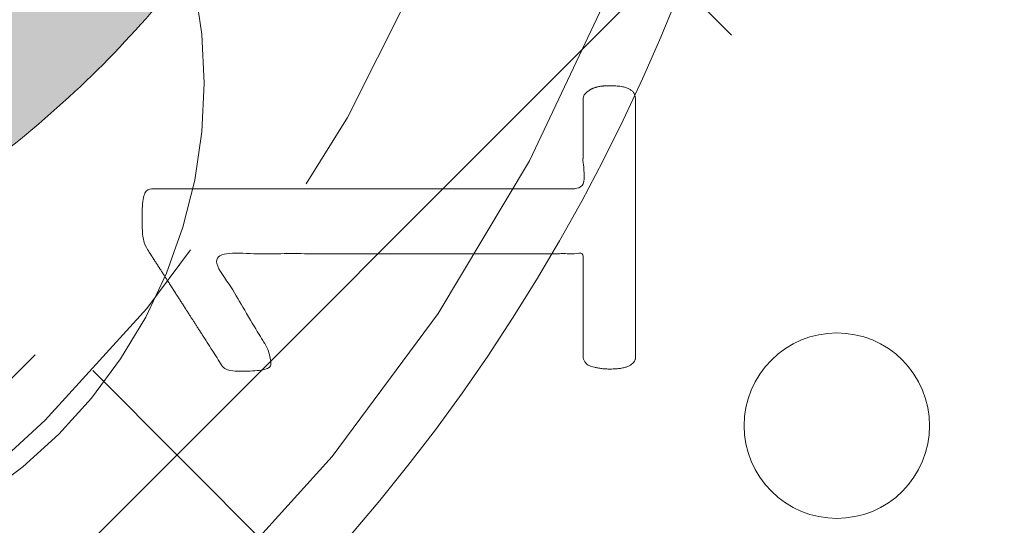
# Model space of a CAD drawing. Header units: inches. Extents: x -456 to -299, y -255 to -14.
# Tile 11 of 45: x -373.466 to -372.568, y -87.64 to -87.179. Entities that reach past the tile are written whole.
import ezdxf

# ---------------------------------------------------------------- set-up
doc = ezdxf.new("R2010")
doc.units = ezdxf.units.IN
doc.header["$LTSCALE"] = 32
doc.header["$MEASUREMENT"] = 0
doc.linetypes.add('Dash Style-1', pattern=[0.083328, 0.041656, -0.041672])
for name, color, linetype, lineweight in [('Black', 7, 'Continuous', 18), ('DashLine', 7, 'Dash Style-1', 13), ('DashLineFill', 7, 'Dash Style-1', 13), ('Drawing', 7, 'Continuous', 18), ('Metal-Black', 7, 'Continuous', 18), ('Metal-DeskStructure', 7, 'Continuous', 13), ('None', 7, 'Continuous', 18), ('Plastic-BracketCover', 7, 'Continuous', 13), ('SolidLine', 7, 'Continuous', 15), ('Wood_1-H', 7, 'Continuous', 13)]:
    doc.layers.add(name, color=color, linetype=linetype, lineweight=lineweight)
doc.layers.add('Metal-Leg', color=7, linetype='Continuous', lineweight=18, true_color=0x4c4c4c)
pattern_1 = [(45, (0, 0), (-1.61301565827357, 1.935715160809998), []), (45, (-1.0608, 1.0608), (-0.4723460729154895, 0.4167612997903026), [])]

# ---------------------------------------------------------------- blocks, each defined once
blk = doc.blocks.new('TL14_lower_leg (2D)')
at = {"layer": 'DashLine', "flags": 128}
blk.add_lwpolyline([(-1.777195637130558e-14, 1.377952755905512), (0.1350629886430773, 1.371317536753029), (0.2688252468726, 1.351475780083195), (0.3999985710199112, 1.318618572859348), (0.5273196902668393, 1.27306234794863), (0.649562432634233, 1.215245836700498), (0.7655495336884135, 1.14572584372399), (0.8741639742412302, 1.065171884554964), (0.9743597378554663, 0.9743597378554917), (1.065171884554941, 0.8741639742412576), (1.14572584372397, 0.7655495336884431), (1.215245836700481, 0.6495624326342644), (1.273062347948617, 0.5273196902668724), (1.318618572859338, 0.3999985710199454), (1.351475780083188, 0.2688252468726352), (1.371317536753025, 0.1350629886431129), (1.377952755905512, 1.783045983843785e-14), (1.371317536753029, -0.1350629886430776), (1.351475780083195, -0.2688252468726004), (1.318618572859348, -0.3999985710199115), (1.27306234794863, -0.5273196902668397), (1.215245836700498, -0.6495624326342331), (1.145725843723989, -0.7655495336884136), (1.065171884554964, -0.8741639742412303), (0.9743597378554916, -0.9743597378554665), (0.8741639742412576, -1.065171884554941), (0.7655495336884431, -1.14572584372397), (0.6495624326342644, -1.215245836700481), (0.5273196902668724, -1.273062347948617), (0.3999985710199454, -1.318618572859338), (0.2688252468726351, -1.351475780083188), (0.135062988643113, -1.371317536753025), (1.777195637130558e-14, -1.377952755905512), (-0.1350629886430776, -1.371317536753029), (-0.2688252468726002, -1.351475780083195), (-0.3999985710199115, -1.318618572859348), (-0.5273196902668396, -1.27306234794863), (-0.6495624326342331, -1.215245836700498), (-0.7655495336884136, -1.14572584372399), (-0.8741639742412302, -1.065171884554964), (-0.9743597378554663, -0.9743597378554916), (-1.065171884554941, -0.8741639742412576), (-1.14572584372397, -0.7655495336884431), (-1.215245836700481, -0.6495624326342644), (-1.273062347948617, -0.5273196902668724), (-1.318618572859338, -0.3999985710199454), (-1.351475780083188, -0.2688252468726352), (-1.371317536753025, -0.1350629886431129), (-1.377952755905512, -1.783045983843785e-14), (-1.371317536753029, 0.1350629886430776), (-1.351475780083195, 0.2688252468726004), (-1.318618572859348, 0.3999985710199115), (-1.27306234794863, 0.5273196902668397), (-1.215245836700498, 0.6495624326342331), (-1.145725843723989, 0.7655495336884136), (-1.065171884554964, 0.8741639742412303), (-0.9743597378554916, 0.9743597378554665), (-0.8741639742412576, 1.065171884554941), (-0.7655495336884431, 1.14572584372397), (-0.6495624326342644, 1.215245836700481), (-0.5273196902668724, 1.273062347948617), (-0.3999985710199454, 1.318618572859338), (-0.2688252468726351, 1.351475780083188), (-0.135062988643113, 1.371317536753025)], close=True, dxfattribs=at)
blk = doc.blocks.new('1BRPT9-Bracket (2D)')
at = {"layer": 'DashLineFill', "linetype": 'Continuous', "lineweight": 13}
h = blk.add_hatch(dxfattribs=at)
h.set_pattern_fill('Steel', color=253, style=0, pattern_type=2)
h.set_pattern_definition(pattern_1)
edge = h.paths.add_edge_path()
edge.add_arc((1.677931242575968, -8.488188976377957), 0.2519685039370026, 269.999999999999, 360.0000000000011)
edge.add_line((1.929899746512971, -8.488188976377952), (1.929899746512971, -7.480314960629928))
edge.add_line((1.929899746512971, -7.480314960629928), (2.323600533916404, -7.480314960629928))
edge.add_line((2.323600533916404, -7.480314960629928), (2.323600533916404, 7.461135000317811))
edge.add_line((2.323600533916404, 7.461135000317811), (1.929899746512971, 7.480314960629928))
edge.add_line((1.929899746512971, 7.480314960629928), (1.929899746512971, 8.488188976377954))
edge.add_arc((1.677931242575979, 8.488188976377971), 0.2519685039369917, 359.999999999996, 450.0000000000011)
edge.add_line((1.677931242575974, 8.740157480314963), (-2.32206875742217, 8.740157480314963))
edge.add_line((-2.32206875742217, 8.740157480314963), (-2.32206875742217, -8.74015748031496))
edge.add_line((-2.32206875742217, -8.74015748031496), (1.677931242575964, -8.74015748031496))
blk = doc.blocks.new('Group-63')
at = {"layer": 'DashLineFill', "linetype": 'Continuous', "lineweight": 13}
h = blk.add_hatch(dxfattribs=at)
h.set_pattern_fill('Steel', color=253, style=0, pattern_type=2)
h.set_pattern_definition(pattern_1)
h.paths.add_polyline_path([(-2.066929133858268, 1.397637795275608), (2.066929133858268, 1.397637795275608), (2.066929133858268, 0.1377952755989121), (2.106299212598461, 0.1377952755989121), (2.106299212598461, -0.1377952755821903), (2.066929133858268, -0.1377952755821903), (2.066929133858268, -5.275590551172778), (2.106299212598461, -5.275590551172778), (2.106299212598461, -5.55118110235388), (2.066929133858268, -5.55118110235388), (2.066929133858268, -5.82677165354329), (-2.066929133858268, -5.82677165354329), (-2.066929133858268, -5.55118110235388), (-2.106299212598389, -5.55118110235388), (-2.106299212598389, -5.275590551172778), (-2.066929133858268, -5.275590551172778), (-2.066929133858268, -0.1377952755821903), (-2.106299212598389, -0.1377952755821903), (-2.106299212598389, 0.1377952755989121), (-2.066929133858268, 0.1377952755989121)])
blk = doc.blocks.new('TL14_upper_leg (2D)')
at = {"layer": 'DashLine', "flags": 128}
blk.add_lwpolyline([(0, 1.22047244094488), (0.1196272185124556, 1.214595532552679), (0.2381023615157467, 1.197021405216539), (0.3542844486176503, 1.167919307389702), (0.4670545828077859, 1.127569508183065), (0.5753267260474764, 1.076360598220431), (0.6780581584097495, 1.01478574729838), (0.7742595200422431, 0.9434379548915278), (0.8630043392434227, 0.8630043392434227), (0.9434379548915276, 0.7742595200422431), (1.01478574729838, 0.6780581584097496), (1.076360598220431, 0.5753267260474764), (1.127569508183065, 0.467054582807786), (1.167919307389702, 0.3542844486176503), (1.197021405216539, 0.2381023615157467), (1.214595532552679, 0.1196272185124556), (1.22047244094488, 7.47323834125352e-17), (1.214595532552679, -0.1196272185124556), (1.197021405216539, -0.2381023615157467), (1.167919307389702, -0.3542844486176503), (1.127569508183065, -0.467054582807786), (1.076360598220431, -0.5753267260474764), (1.01478574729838, -0.6780581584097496), (0.9434379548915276, -0.7742595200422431), (0.8630043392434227, -0.8630043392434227), (0.7742595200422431, -0.9434379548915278), (0.6780581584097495, -1.01478574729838), (0.5753267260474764, -1.076360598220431), (0.4670545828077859, -1.127569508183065), (0.3542844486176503, -1.167919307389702), (0.2381023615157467, -1.197021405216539), (0.1196272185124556, -1.214595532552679), (0, -1.22047244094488), (-0.1196272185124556, -1.214595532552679), (-0.2381023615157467, -1.197021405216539), (-0.3542844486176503, -1.167919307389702), (-0.4670545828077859, -1.127569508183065), (-0.5753267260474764, -1.076360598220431), (-0.6780581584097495, -1.01478574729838), (-0.7742595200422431, -0.9434379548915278), (-0.8630043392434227, -0.8630043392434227), (-0.9434379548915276, -0.7742595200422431), (-1.01478574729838, -0.6780581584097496), (-1.076360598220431, -0.5753267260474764), (-1.127569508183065, -0.467054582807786), (-1.167919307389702, -0.3542844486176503), (-1.197021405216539, -0.2381023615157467), (-1.214595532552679, -0.1196272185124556), (-1.22047244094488, 7.47323834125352e-17), (-1.214595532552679, 0.1196272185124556), (-1.197021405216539, 0.2381023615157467), (-1.167919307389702, 0.3542844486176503), (-1.127569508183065, 0.467054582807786), (-1.076360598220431, 0.5753267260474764), (-1.01478574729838, 0.6780581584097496), (-0.9434379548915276, 0.7742595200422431), (-0.8630043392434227, 0.8630043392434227), (-0.7742595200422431, 0.9434379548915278), (-0.6780581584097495, 1.01478574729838), (-0.5753267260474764, 1.076360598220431), (-0.4670545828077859, 1.127569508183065), (-0.3542844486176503, 1.167919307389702), (-0.2381023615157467, 1.197021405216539), (-0.1196272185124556, 1.214595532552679)], close=True, dxfattribs=at)
at = {"layer": 'DashLine', "color": 7}
blk.add_blockref('Group-63', (0, 0), dxfattribs=at)
blk = doc.blocks.new('Group-64')
at = {"layer": 'Metal-DeskStructure', "linetype": 'Continuous', "lineweight": 0, "true_color": 0xff0000}
blk.add_hatch(color=1, dxfattribs=at).paths.add_polyline_path([(0.7234251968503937, -0.395084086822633), (1.067913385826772, -0.4833594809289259), (1.040361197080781, -0.5852005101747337), (1.007762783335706, -0.6808010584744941), (0.9701181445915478, -0.7701611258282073), (0.9274272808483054, -0.8532807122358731), (0.8796901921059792, -0.9301598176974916), (0.8269068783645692, -1.000798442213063), (0.7690773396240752, -1.065196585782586), (0.7062015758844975, -1.123354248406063), (0.6390028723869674, -1.174951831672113), (0.5682045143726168, -1.219669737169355), (0.4938065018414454, -1.257507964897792), (0.4158088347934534, -1.288466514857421), (0.3342115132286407, -1.312545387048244), (0.2490145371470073, -1.329744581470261), (0.1602179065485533, -1.340064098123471), (0.0678216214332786, -1.343503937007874), (-0.02759378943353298, -1.340829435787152), (-0.1184507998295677, -1.332805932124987), (-0.2047494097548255, -1.319433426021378), (-0.2864896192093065, -1.300711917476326), (-0.3636714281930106, -1.27664140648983), (-0.4362948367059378, -1.247221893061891), (-0.5043598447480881, -1.212453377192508), (-0.5678664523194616, -1.172335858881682), (-0.6272604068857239, -1.127155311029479), (-0.6829874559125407, -1.077197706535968), (-0.7350475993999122, -1.022463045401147), (-0.783440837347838, -0.9629513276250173), (-0.8281671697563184, -0.8986625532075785), (-0.8692265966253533, -0.8295967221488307), (-0.9066191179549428, -0.7557538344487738), (-0.9403447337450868, -0.6771338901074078), (-0.9702436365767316, -0.5953684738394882), (-0.996156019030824, -0.5120891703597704), (-1.018081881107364, -0.4272959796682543), (-1.036021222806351, -0.3409889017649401), (-1.049974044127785, -0.2531679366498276), (-1.059940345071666, -0.1638330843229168), (-1.065920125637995, -0.07298434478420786), (-1.067913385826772, 0.01937828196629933), (-1.065693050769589, 0.1192260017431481), (-1.059032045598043, 0.2158441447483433), (-1.047930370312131, 0.309232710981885), (-1.032388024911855, 0.3993917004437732), (-1.012405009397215, 0.4863211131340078), (-0.9879813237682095, 0.5700209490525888), (-0.9591169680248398, 0.6504912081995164), (-0.9258119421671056, 0.7277318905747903), (-0.8884026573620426, 0.8010785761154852), (-0.8472255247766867, 0.8698668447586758), (-0.8022805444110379, 0.934096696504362), (-0.7535677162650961, 0.9937681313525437), (-0.7010870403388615, 1.048881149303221), (-0.6448385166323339, 1.099435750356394), (-0.5848221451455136, 1.145431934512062), (-0.5210379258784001, 1.186869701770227), (-0.4545455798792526, 1.22358085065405), (-0.3864048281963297, 1.255397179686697), (-0.3166156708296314, 1.282318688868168), (-0.2451781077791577, 1.304345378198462), (-0.1720921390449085, 1.32147724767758), (-0.097357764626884, 1.333714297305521), (-0.02097498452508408, 1.341056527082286), (0.05705620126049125, 1.343503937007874), (0.1448856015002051, 1.34044256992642), (0.2291321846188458, 1.331258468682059), (0.3097959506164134, 1.31595163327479), (0.3868768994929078, 1.294522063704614), (0.4603750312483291, 1.266969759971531), (0.5302903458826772, 1.233294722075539), (0.5966228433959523, 1.193496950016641), (0.6593725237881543, 1.147576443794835), (0.7180179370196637, 1.096121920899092), (0.7720376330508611, 1.039722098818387), (0.8214316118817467, 0.9783769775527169), (0.8661998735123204, 0.9120865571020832), (0.9063424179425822, 0.8408508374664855), (0.9418592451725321, 0.7646698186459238), (0.97275035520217, 0.683543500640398), (0.9990157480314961, 0.5974718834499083), (0.6545275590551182, 0.5156567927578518), (0.6334850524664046, 0.5853363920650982), (0.6101885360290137, 0.6501211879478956), (0.5846380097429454, 0.7100111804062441), (0.5568334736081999, 0.7650063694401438), (0.526774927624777, 0.8151067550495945), (0.4944623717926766, 0.8603123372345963), (0.459895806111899, 0.9006231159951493), (0.423075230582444, 0.9360390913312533), (0.3838997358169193, 0.9669471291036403), (0.3422684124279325, 0.9937340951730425), (0.2981812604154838, 1.01639998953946), (0.2516382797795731, 1.034944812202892), (0.2026394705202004, 1.049368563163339), (0.1511848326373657, 1.059671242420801), (0.09727436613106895, 1.065852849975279), (0.04090807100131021, 1.067913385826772), (-0.02393573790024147, 1.065634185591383), (-0.08605459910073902, 1.058796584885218), (-0.1454485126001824, 1.047400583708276), (-0.2021174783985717, 1.031446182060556), (-0.2560614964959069, 1.010933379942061), (-0.3072805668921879, 0.9858621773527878), (-0.3557746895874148, 0.9562325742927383), (-0.4015438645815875, 0.9220445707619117), (-0.4443021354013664, 0.8840046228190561), (-0.4837635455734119, 0.8428191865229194), (-0.5199280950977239, 0.7984882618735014), (-0.5527957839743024, 0.7510118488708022), (-0.5823666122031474, 0.7003899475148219), (-0.6086405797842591, 0.6466225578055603), (-0.6316176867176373, 0.5897096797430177), (-0.651297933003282, 0.5296513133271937), (-0.6682027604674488, 0.4677847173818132), (-0.6828536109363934, 0.4054471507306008), (-0.6952504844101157, 0.3426386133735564), (-0.7053933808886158, 0.2793591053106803), (-0.7132823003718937, 0.2156086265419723), (-0.7189172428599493, 0.1513871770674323), (-0.7222982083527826, 0.0866947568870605), (-0.7234251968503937, 0.0215313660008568), (-0.7220627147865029, -0.06137790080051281), (-0.7179752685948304, -0.1416295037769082), (-0.7111628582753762, -0.2192234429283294), (-0.7016254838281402, -0.2941597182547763), (-0.6893631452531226, -0.3664383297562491), (-0.6743758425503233, -0.4360592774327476), (-0.6566635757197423, -0.5030225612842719), (-0.6362263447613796, -0.567328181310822), (-0.6129043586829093, -0.6283117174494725), (-0.586537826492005, -0.6853087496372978), (-0.5571267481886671, -0.738319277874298), (-0.5246711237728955, -0.7873433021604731), (-0.48917095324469, -0.8323808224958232), (-0.4506262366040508, -0.8734318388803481), (-0.4090369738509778, -0.9104963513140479), (-0.3644031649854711, -0.9435743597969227), (-0.3177677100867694, -0.9727163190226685), (-0.2701735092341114, -0.9979726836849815), (-0.2216205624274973, -1.019343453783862), (-0.172108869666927, -1.036828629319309), (-0.1216384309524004, -1.050428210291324), (-0.07020924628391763, -1.060142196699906), (-0.01782131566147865, -1.065970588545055), (0.03552536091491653, -1.067913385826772), (0.09966292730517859, -1.06526411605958), (0.1612773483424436, -1.057316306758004), (0.2203686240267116, -1.044069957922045), (0.2769367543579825, -1.025525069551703), (0.3309817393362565, -1.001681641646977), (0.3825035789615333, -0.9725396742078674), (0.4315022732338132, -0.9380991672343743), (0.477977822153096, -0.8983601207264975), (0.5213751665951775, -0.8534066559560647), (0.5611392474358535, -0.8033228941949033), (0.597270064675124, -0.7481088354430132), (0.629767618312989, -0.6877644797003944), (0.6586319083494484, -0.622289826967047), (0.6838629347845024, -0.551684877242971), (0.7054606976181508, -0.4759496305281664)])
at = {"layer": 'Metal-DeskStructure', "color": 7}
blk.add_open_spline([(0.7234251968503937, -0.395084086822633), (0.8956692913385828, -0.4392217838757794), (1.067913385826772, -0.4833594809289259), (0.9677970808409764, -0.9032045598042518), (0.4446060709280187, -1.343503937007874), (-0.3229568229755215, -1.343503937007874), (-0.8127760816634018, -1.00116778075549), (-1.067913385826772, -0.3530999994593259), (-1.067913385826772, 0.4252283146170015), (-0.7837104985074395, 1.030235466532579), (-0.2583653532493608, 1.343503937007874), (0.4155394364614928, 1.343503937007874), (0.9032056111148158, 0.951648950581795), (0.999015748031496, 0.5974718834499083), (0.8267716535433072, 0.5565643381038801), (0.6545275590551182, 0.5156567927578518), (0.5748655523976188, 0.8041647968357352), (0.2712849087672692, 1.067913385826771), (-0.2239170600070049, 1.067913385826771), (-0.5791706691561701, 0.776175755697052), (-0.7234251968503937, 0.2831268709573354), (-0.7234251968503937, -0.3154210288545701), (-0.5490274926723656, -0.8192353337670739), (-0.1797788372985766, -1.067913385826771), (0.2971219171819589, -1.067913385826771), (0.658833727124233, -0.7288068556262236), (0.7234251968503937, -0.395084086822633)], degree=2, knots=[0, 0, 0, 0.01570333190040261, 0.01570333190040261, 0.05382182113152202, 0.09194031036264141, 0.1314745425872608, 0.1710087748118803, 0.2105430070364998, 0.2536192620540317, 0.2966955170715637, 0.3397717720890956, 0.3887288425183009, 0.4376859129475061, 0.4376859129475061, 0.4613080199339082, 0.4613080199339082, 0.5012446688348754, 0.5411813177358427, 0.5870897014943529, 0.6329980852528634, 0.6789064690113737, 0.7380395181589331, 0.7971725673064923, 0.8563056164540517, 0.9281528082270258, 1, 1, 1], dxfattribs=at)
blk = doc.blocks.new('SlateLegLocator-C')
at = {"color": 255, "linetype": 'Dash Style-1', "lineweight": 5}
blk.add_wipeout([(-2.106299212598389, 1.3779527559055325), (2.10629921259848, 1.3779527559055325), (2.10629921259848, -5.807086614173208), (-2.106299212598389, -5.807086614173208)], dxfattribs=at).dxf.layer = 'Black'
at = {"layer": 'Metal-DeskStructure', "color": 7}
blk.add_blockref('Group-64', (0, 0), dxfattribs=at)
blk = doc.blocks.new('StructEnd-C (2D)')
at = {"layer": 'Metal-Black', "color": 7}
blk.add_blockref('1BRPT9-Bracket (2D)', (0, 0), dxfattribs=at)
at = {"layer": 'Metal-Leg', "color": 7}
blk.add_blockref('TL14_upper_leg (2D)', (0, 0), dxfattribs=at)
at = {"layer": 'Metal-DeskStructure', "color": 7}
blk.add_blockref('SlateLegLocator-C', (0, 0), dxfattribs=at)
blk = doc.blocks.new('Group-68')
at = {"layer": 'SolidLine', "color": 7}
blk.add_blockref('TL14_lower_leg (2D)', (0, -65.98425196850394), dxfattribs=at)
at = {"layer": 'SolidLine', "color": 7, "rotation": 90}
blk.add_blockref('StructEnd-C (2D)', (0, -65.98425196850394), dxfattribs=at)
blk = doc.blocks.new('SL Floating Runoff Desk (2D)')
at = {"layer": 'None'}
blk.add_blockref('Group-68', (0, 0), dxfattribs=at)
at = {"layer": 'Drawing', "color": 0, "flags": 1}
for tag in ['Tag', 'Catalog', 'Option1', 'Option2', 'Option3', 'Option4', 'Option5', 'Option6', 'Option7', 'Option8', 'Option9', 'Option10', 'Option11', 'Option12', 'Custom', 'FinishGroup', 'Discount', 'Item2', 'Item3', 'Item6', 'Item9', 'Item10', 'Item12', 'Item13', 'Item16', 'Item19', 'Item20', 'Item21', 'Item22', 'Item23', 'Item24', 'Item25', 'Item8', 'Item18', 'Item1', 'Item4', 'Item5', 'Item7', 'Item11', 'Item14', 'Item15', 'Item17']:
    blk.add_attdef(tag, (-30.00000000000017, -74.81889763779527), '', height=0.007086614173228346, dxfattribs=at)
blk = doc.blocks.new('Slate-LegBrace (2D)')
at = {"layer": 'DashLineFill', "linetype": 'Continuous', "lineweight": 13}
h = blk.add_hatch(dxfattribs=at)
h.set_pattern_fill('Steel', color=253, style=0, pattern_type=2)
h.set_pattern_definition(pattern_1)
edge = h.paths.add_edge_path()
edge.add_line((-2.199587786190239, -0.1351515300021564), (-1.374775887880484, -0.1351515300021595))
edge.add_arc((3.636636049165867e-15, -0.01355418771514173), 1.380142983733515, 185.0545920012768, 354.9454079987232)
edge.add_line((1.374775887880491, -0.13515153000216), (2.199718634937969, -0.1351515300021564))
edge.add_arc((6.54243738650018e-05, -0.01705725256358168), 2.202821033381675, 183.0731271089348, 356.92687289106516, ccw=False)
h = blk.add_hatch(dxfattribs=at)
h.set_pattern_fill('Steel', color=253, style=0, pattern_type=2)
h.set_pattern_definition(pattern_1)
edge = h.paths.add_edge_path()
edge.add_line((2.191696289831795, -0.2375138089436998), (1.463739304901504, -0.2375137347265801))
edge.add_arc((-6.542437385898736e-05, -0.01704129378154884), 1.480314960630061, 188.5652811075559, 351.4347188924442, ccw=False)
edge.add_line((-1.463870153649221, -0.2375137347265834), (-2.191827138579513, -0.2375138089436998))
edge.add_line((-2.191827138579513, -0.2375138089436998), (-2.199718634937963, -0.1351515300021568))
edge.add_line((-2.199718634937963, -0.1351515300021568), (-1.374775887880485, -0.1351515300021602))
edge.add_arc((2.937282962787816e-15, -0.01355418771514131), 1.380142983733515, 185.0545920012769, 354.9454079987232)
edge.add_line((1.37477588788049, -0.1351515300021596), (2.199587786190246, -0.1351515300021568))
edge.add_line((2.199587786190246, -0.1351515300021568), (2.191696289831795, -0.2375138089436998))
h = blk.add_hatch(dxfattribs=at)
h.set_pattern_fill('Steel', color=253, style=0, pattern_type=2)
h.set_pattern_definition(pattern_1)
h.paths.add_polyline_path([(1.738774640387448, -0.9363963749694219), (1.747067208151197, -0.9368037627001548), (1.755279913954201, -0.9380220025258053), (1.763333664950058, -0.940039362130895), (1.771150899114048, -0.9428364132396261), (1.778656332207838, -0.9463862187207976), (1.785777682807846, -0.9506545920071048), (1.79244636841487, -0.9556004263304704), (1.798598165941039, -0.9611760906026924), (1.804173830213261, -0.9673278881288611), (1.809119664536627, -0.9739965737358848), (1.813388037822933, -0.9811179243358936), (1.816937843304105, -0.9886233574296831), (1.819734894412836, -0.9964405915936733), (1.821752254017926, -1.00449434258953), (1.822970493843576, -1.012707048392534), (1.823377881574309, -1.020999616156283), (1.822970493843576, -1.029292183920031), (1.821752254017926, -1.037504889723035), (1.819734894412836, -1.045558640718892), (1.816937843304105, -1.053375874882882), (1.813388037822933, -1.060881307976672), (1.809119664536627, -1.06800265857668), (1.804173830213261, -1.074671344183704), (1.798598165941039, -1.080823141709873), (1.79244636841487, -1.086398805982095), (1.785777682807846, -1.09134464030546), (1.778656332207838, -1.095613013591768), (1.771150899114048, -1.099162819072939), (1.763333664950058, -1.10195987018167), (1.755279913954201, -1.10397722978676), (1.747067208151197, -1.10519546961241), (1.738774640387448, -1.105602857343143), (1.7304820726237, -1.10519546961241), (1.722269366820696, -1.10397722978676), (1.714215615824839, -1.10195987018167), (1.706398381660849, -1.099162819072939), (1.698892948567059, -1.095613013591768), (1.691771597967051, -1.09134464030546), (1.685102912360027, -1.086398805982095), (1.678951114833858, -1.080823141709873), (1.673375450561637, -1.074671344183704), (1.668429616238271, -1.06800265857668), (1.664161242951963, -1.060881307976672), (1.660611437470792, -1.053375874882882), (1.657814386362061, -1.045558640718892), (1.655797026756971, -1.037504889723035), (1.654578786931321, -1.029292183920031), (1.654171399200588, -1.020999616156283), (1.654578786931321, -1.012707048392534), (1.655797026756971, -1.00449434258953), (1.657814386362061, -0.9964405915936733), (1.660611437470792, -0.9886233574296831), (1.664161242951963, -0.9811179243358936), (1.668429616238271, -0.9739965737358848), (1.673375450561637, -0.9673278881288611), (1.678951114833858, -0.9611760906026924), (1.685102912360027, -0.9556004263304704), (1.691771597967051, -0.9506545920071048), (1.698892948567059, -0.9463862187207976), (1.706398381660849, -0.9428364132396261), (1.714215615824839, -0.940039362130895), (1.722269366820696, -0.9380220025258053), (1.7304820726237, -0.9368037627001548)])
at = {"layer": 'DashLineFill', "flags": 128}
for points in [[(2.191696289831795, -0.2375138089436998), (1.463739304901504, -0.2375137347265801, -0.860662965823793), (-1.463870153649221, -0.2375137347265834), (-2.191827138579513, -0.2375138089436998), (-2.199718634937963, -0.1351515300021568), (-1.374775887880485, -0.1351515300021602, 0.9154551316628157), (1.37477588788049, -0.1351515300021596), (2.199587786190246, -0.1351515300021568)], [(-2.199587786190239, -0.1351515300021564), (-1.374775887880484, -0.1351515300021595, 0.9154551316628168), (1.374775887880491, -0.13515153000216), (2.199718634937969, -0.1351515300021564, -0.9477524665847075)]]:
    blk.add_lwpolyline(points, format="xyb", close=True, dxfattribs=at)
blk.add_lwpolyline([(1.738774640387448, -0.9363963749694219), (1.747067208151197, -0.9368037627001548), (1.755279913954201, -0.9380220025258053), (1.763333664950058, -0.940039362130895), (1.771150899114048, -0.9428364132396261), (1.778656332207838, -0.9463862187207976), (1.785777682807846, -0.9506545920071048), (1.79244636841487, -0.9556004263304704), (1.798598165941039, -0.9611760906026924), (1.804173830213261, -0.9673278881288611), (1.809119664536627, -0.9739965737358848), (1.813388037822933, -0.9811179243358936), (1.816937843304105, -0.9886233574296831), (1.819734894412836, -0.9964405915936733), (1.821752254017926, -1.00449434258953), (1.822970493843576, -1.012707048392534), (1.823377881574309, -1.020999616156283), (1.822970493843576, -1.029292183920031), (1.821752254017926, -1.037504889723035), (1.819734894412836, -1.045558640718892), (1.816937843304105, -1.053375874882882), (1.813388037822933, -1.060881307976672), (1.809119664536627, -1.06800265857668), (1.804173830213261, -1.074671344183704), (1.798598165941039, -1.080823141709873), (1.79244636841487, -1.086398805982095), (1.785777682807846, -1.09134464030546), (1.778656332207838, -1.095613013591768), (1.771150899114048, -1.099162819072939), (1.763333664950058, -1.10195987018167), (1.755279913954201, -1.10397722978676), (1.747067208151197, -1.10519546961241), (1.738774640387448, -1.105602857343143), (1.7304820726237, -1.10519546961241), (1.722269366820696, -1.10397722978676), (1.714215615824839, -1.10195987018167), (1.706398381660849, -1.099162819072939), (1.698892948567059, -1.095613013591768), (1.691771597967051, -1.09134464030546), (1.685102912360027, -1.086398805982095), (1.678951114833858, -1.080823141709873), (1.673375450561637, -1.074671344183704), (1.668429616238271, -1.06800265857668), (1.664161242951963, -1.060881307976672), (1.660611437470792, -1.053375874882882), (1.657814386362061, -1.045558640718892), (1.655797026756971, -1.037504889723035), (1.654578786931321, -1.029292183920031), (1.654171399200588, -1.020999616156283), (1.654578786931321, -1.012707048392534), (1.655797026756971, -1.00449434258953), (1.657814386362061, -0.9964405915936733), (1.660611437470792, -0.9886233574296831), (1.664161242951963, -0.9811179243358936), (1.668429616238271, -0.9739965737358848), (1.673375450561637, -0.9673278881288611), (1.678951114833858, -0.9611760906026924), (1.685102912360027, -0.9556004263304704), (1.691771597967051, -0.9506545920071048), (1.698892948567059, -0.9463862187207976), (1.706398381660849, -0.9428364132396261), (1.714215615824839, -0.940039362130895), (1.722269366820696, -0.9380220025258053), (1.7304820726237, -0.9368037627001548)], close=True, dxfattribs=at)
blk = doc.blocks.new('TLLegSleeve-NG (2D)')
at = {"layer": 'DashLineFill', "linetype": 'Continuous', "lineweight": 13}
h = blk.add_hatch(dxfattribs=at)
h.set_pattern_fill('Steel', color=253, style=0, pattern_type=2)
h.set_pattern_definition(pattern_1)
edge = h.paths.add_edge_path()
edge.add_arc((0, 2.950395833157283e-16), 1.771653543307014, 180, 360)
edge.add_arc((0, -2.950395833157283e-16), 1.771653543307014, 9.54166404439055e-15, 180)
edge.add_line((-1.771653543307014, 0), (-1.771653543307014, 0))
edge = h.paths.add_edge_path()
edge.add_arc((-1.77635683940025e-15, 2.687045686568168e-15), 1.437007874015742, 180, 360)
edge.add_arc((-1.554312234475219e-15, 2.208425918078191e-15), 1.437007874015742, 9.541664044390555e-15, 180)
edge.add_line((-1.437007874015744, 2.44773580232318e-15), (-1.437007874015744, 2.44773580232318e-15))
at = {"layer": 'DashLine', "flags": 128}
blk.add_lwpolyline([(1.653543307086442, 1.01250325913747e-16), (1.645581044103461, -0.1620755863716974), (1.621770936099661, -0.3225902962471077), (1.582342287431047, -0.4799982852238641), (1.527674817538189, -0.6327836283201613), (1.458295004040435, -0.7794749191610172), (1.374871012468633, -0.9186594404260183), (1.27820626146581, -1.048996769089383), (1.169231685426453, -1.169231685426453), (1.048996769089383, -1.27820626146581), (0.9186594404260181, -1.374871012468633), (0.7794749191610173, -1.458295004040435), (0.6327836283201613, -1.527674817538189), (0.4799982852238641, -1.582342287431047), (0.3225902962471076, -1.621770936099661), (0.1620755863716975, -1.645581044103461), (0, -1.653543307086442), (-0.1620755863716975, -1.645581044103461), (-0.3225902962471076, -1.621770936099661), (-0.4799982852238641, -1.582342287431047), (-0.6327836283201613, -1.527674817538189), (-0.7794749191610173, -1.458295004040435), (-0.9186594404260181, -1.374871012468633), (-1.048996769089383, -1.27820626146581), (-1.169231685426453, -1.169231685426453), (-1.27820626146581, -1.048996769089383), (-1.374871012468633, -0.9186594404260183), (-1.458295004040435, -0.7794749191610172), (-1.527674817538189, -0.6327836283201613), (-1.582342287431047, -0.4799982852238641), (-1.621770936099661, -0.3225902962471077), (-1.645581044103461, -0.1620755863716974), (-1.653543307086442, 1.01250325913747e-16), (-1.645581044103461, 0.1620755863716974), (-1.621770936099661, 0.3225902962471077), (-1.582342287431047, 0.4799982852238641), (-1.527674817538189, 0.6327836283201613), (-1.458295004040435, 0.7794749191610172), (-1.374871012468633, 0.9186594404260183), (-1.27820626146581, 1.048996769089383), (-1.169231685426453, 1.169231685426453), (-1.048996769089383, 1.27820626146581), (-0.9186594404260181, 1.374871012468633), (-0.7794749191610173, 1.458295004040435), (-0.6327836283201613, 1.527674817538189), (-0.4799982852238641, 1.582342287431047), (-0.3225902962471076, 1.621770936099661), (-0.1620755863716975, 1.645581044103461), (0, 1.653543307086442), (0.1620755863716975, 1.645581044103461), (0.3225902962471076, 1.621770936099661), (0.4799982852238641, 1.582342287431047), (0.6327836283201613, 1.527674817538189), (0.7794749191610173, 1.458295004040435), (0.9186594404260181, 1.374871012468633), (1.048996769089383, 1.27820626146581), (1.169231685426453, 1.169231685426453), (1.27820626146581, 1.048996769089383), (1.374871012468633, 0.9186594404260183), (1.458295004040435, 0.7794749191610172), (1.527674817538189, 0.6327836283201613), (1.582342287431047, 0.4799982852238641), (1.621770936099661, 0.3225902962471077), (1.645581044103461, 0.1620755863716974)], close=True, dxfattribs=at)
at = {"layer": 'DashLineFill', "flags": 128}
for points in [[(-1.771653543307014, 0, 0.9999999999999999), (1.771653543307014, 0, 0.9999999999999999), (-1.771653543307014, 0)], [(-1.437007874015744, 2.44773580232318e-15, 0.9999999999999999), (1.43700787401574, 2.44773580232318e-15, 0.9999999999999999), (-1.437007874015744, 2.44773580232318e-15)]]:
    blk.add_lwpolyline(points, format="xyb", close=True, dxfattribs=at)
blk = doc.blocks.new('1BP8DW-Leveler (2D)')
at = {"layer": 'DashLine', "flags": 128}
blk.add_lwpolyline([(0.625, -1.786516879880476e-14), (0.6219904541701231, -0.06126071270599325), (0.6129908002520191, -0.1219314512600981), (0.5980877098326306, -0.1814279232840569), (0.5774247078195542, -0.2391771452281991), (0.551200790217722, -0.2946229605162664), (0.5196685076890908, -0.3472313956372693), (0.4831315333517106, -0.3964958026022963), (0.4419417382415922, -0.4419417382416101), (0.3964958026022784, -0.4831315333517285), (0.3472313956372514, -0.5196685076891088), (0.2946229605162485, -0.5512007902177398), (0.2391771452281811, -0.5774247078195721), (0.181427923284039, -0.5980877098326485), (0.1219314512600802, -0.612990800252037), (0.06126071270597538, -0.6219904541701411), (0, -0.625000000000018), (-0.06126071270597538, -0.6219904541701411), (-0.1219314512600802, -0.612990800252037), (-0.181427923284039, -0.5980877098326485), (-0.2391771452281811, -0.5774247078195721), (-0.2946229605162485, -0.5512007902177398), (-0.3472313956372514, -0.5196685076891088), (-0.3964958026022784, -0.4831315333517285), (-0.4419417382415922, -0.4419417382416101), (-0.4831315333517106, -0.3964958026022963), (-0.5196685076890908, -0.3472313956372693), (-0.551200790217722, -0.2946229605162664), (-0.5774247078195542, -0.2391771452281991), (-0.5980877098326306, -0.1814279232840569), (-0.6129908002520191, -0.1219314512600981), (-0.6219904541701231, -0.06126071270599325), (-0.625, -1.786516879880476e-14), (-0.6219904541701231, 0.06126071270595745), (-0.6129908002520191, 0.1219314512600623), (-0.5980877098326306, 0.1814279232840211), (-0.5774247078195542, 0.2391771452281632), (-0.551200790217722, 0.2946229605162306), (-0.5196685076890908, 0.3472313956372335), (-0.4831315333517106, 0.3964958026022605), (-0.4419417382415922, 0.4419417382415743), (-0.3964958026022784, 0.4831315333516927), (-0.3472313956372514, 0.5196685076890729), (-0.2946229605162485, 0.5512007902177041), (-0.2391771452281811, 0.5774247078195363), (-0.181427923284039, 0.5980877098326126), (-0.1219314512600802, 0.6129908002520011), (-0.06126071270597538, 0.6219904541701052), (0, 0.6249999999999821), (0.06126071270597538, 0.6219904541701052), (0.1219314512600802, 0.6129908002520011), (0.181427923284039, 0.5980877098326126), (0.2391771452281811, 0.5774247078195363), (0.2946229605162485, 0.5512007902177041), (0.3472313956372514, 0.5196685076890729), (0.3964958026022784, 0.4831315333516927), (0.4419417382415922, 0.4419417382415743), (0.4831315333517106, 0.3964958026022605), (0.5196685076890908, 0.3472313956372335), (0.551200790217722, 0.2946229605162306), (0.5774247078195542, 0.2391771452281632), (0.5980877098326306, 0.1814279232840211), (0.6129908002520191, 0.1219314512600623), (0.6219904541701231, 0.06126071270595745)], close=True, dxfattribs=at)
blk = doc.blocks.new('1BRPFX-Ped_Plate (2D)')
at = {"layer": 'DashLineFill', "linetype": 'Continuous', "lineweight": 13}
h = blk.add_hatch(dxfattribs=at)
h.set_pattern_fill('Steel', color=253, style=0, pattern_type=2)
h.set_pattern_definition(pattern_1)
edge = h.paths.add_edge_path()
edge.add_arc((-4.145669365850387, -1.704724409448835), 0.125984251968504, 180, 270.0000000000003)
edge.add_line((-4.145669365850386, -1.830708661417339), (4.145669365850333, -1.830708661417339))
edge.add_arc((4.145669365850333, -1.704724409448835), 0.125984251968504, 270.0000000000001, 360)
edge.add_line((4.271653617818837, -1.704724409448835), (4.271653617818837, 1.704724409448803))
edge.add_arc((4.145669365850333, 1.704724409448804), 0.1259842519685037, 359.9999999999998, 450.0000000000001)
edge.add_line((4.145669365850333, 1.830708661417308), (-4.145669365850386, 1.830708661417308))
edge.add_arc((-4.145669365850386, 1.704724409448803), 0.1259842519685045, 89.99999999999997, 179.9999999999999)
edge.add_line((-4.271653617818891, 1.704724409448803), (-4.271653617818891, -1.704724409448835))
at = {"layer": 'SolidLine', "flags": 128}
blk.add_lwpolyline([(0.9601991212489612, -0.332208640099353), (0.9958867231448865, -0.358676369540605), (1.028808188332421, -0.3885146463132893), (1.058646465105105, -0.4214361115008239), (1.085114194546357, -0.4571237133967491), (1.107956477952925, -0.4952337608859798), (1.126953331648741, -0.5353992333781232), (1.141921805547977, -0.5772333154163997), (1.152717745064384, -0.6203331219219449), (1.159237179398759, -0.6642835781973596), (1.161417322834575, -0.7086614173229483), (1.159237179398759, -0.7530392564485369), (1.152717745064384, -0.7969897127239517), (1.141921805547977, -0.8400895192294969), (1.126953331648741, -0.8819236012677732), (1.107956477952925, -0.9220890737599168), (1.085114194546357, -0.9601991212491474), (1.058646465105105, -0.9958867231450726), (1.028808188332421, -1.028808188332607), (0.9958867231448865, -1.058646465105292), (0.9601991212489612, -1.085114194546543)], dxfattribs=at)
at = {"layer": 'Metal-Black', "color": 7}
blk.add_blockref('1BP8DW-Leveler (2D)', (2.224409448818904, -1.141732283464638), dxfattribs=at)
blk = doc.blocks.new('Group-70')
at = {"layer": 'Plastic-BracketCover', "color": 7}
blk.add_open_spline([(1.53112660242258, -0.7109774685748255), (1.538508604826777, -0.7109774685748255), (1.552349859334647, -0.7137457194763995), (1.555118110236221, -0.7220504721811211), (1.555118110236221, -0.841083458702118), (1.555118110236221, -0.9601164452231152), (1.553272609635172, -0.9638074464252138), (1.547736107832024, -0.9674984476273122), (1.538508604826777, -0.9693439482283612), (1.525590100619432, -0.9693439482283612), (1.516362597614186, -0.9674984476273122), (1.510826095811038, -0.965652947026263), (1.50713509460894, -0.9601164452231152), (1.50713509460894, -0.9112115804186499), (1.50713509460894, -0.864152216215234), (1.337351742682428, -0.864152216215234), (1.167568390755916, -0.864152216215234), (1.193404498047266, -0.9075205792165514), (1.219240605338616, -0.9508889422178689), (1.221086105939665, -0.9564254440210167), (1.222931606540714, -0.965652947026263), (1.219240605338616, -0.9693439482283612), (1.20816760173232, -0.9711894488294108), (1.195712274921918, -0.9711894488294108), (1.186023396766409, -0.9711894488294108), (1.180486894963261, -0.9693439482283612), (1.176795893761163, -0.965652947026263), (1.174950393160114, -0.9619619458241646), (1.141731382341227, -0.9102888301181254), (1.10851237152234, -0.8586157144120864), (1.106666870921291, -0.8567702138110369), (1.106666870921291, -0.8530792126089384), (1.104821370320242, -0.8475427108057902), (1.104821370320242, -0.8304718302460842), (1.104821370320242, -0.8124781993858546), (1.10851237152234, -0.8069416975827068), (1.112203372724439, -0.8050961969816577), (1.310591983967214, -0.8050961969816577), (1.50713509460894, -0.8050961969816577), (1.50713509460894, -0.7644960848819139), (1.50713509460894, -0.7202049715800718), (1.510826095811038, -0.7165139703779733), (1.516362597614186, -0.7128229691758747), (1.525590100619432, -0.7109774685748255), (1.53112660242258, -0.7109774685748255)], degree=2, knots=[0, 0, 0, 0.002610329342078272, 0.007830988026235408, 0.01044131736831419, 0.1761946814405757, 0.1788050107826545, 0.181415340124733, 0.1840256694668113, 0.1866359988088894, 0.1885937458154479, 0.1905514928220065, 0.192509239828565, 0.1944669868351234, 0.2443885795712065, 0.2443885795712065, 0.4244984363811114, 0.4244984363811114, 0.4780496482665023, 0.4780496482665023, 0.4842405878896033, 0.4904315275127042, 0.4966224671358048, 0.5028134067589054, 0.5070707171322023, 0.5109409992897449, 0.5148112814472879, 0.5186815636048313, 0.5186815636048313, 0.5762947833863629, 0.5762947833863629, 0.5787425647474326, 0.5811903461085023, 0.5836381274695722, 0.5902471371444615, 0.5931844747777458, 0.5961218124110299, 0.5990591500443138, 0.9118813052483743, 0.9118813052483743, 0.9765012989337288, 0.9823759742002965, 0.9882506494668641, 0.9941253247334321, 1, 1, 1], dxfattribs=at)
blk = doc.blocks.new('1BRPFY-Leg_Plate (2D)')
at = {"layer": 'DashLineFill', "linetype": 'Continuous', "lineweight": 13}
h = blk.add_hatch(dxfattribs=at)
h.set_pattern_fill('Steel', color=253, style=0, pattern_type=2)
h.set_pattern_definition(pattern_1)
edge = h.paths.add_edge_path()
edge.add_arc((-1.704724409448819, -1.704724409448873), 0.125984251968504, 179.9999999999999, 269.9999999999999)
edge.add_line((-1.704724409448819, -1.830708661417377), (1.704724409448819, -1.830708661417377))
edge.add_arc((1.704724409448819, -1.704724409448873), 0.125984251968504, 270.0000000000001, 360.0000000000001)
edge.add_line((1.830708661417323, -1.704724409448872), (1.830708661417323, 1.704724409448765))
edge.add_arc((1.704724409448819, 1.704724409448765), 0.1259842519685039, 0, 90)
edge.add_line((1.704724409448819, 1.830708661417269), (-1.704724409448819, 1.830708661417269))
edge.add_arc((-1.704724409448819, 1.704724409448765), 0.1259842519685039, 90, 180)
edge.add_line((-1.830708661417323, 1.704724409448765), (-1.830708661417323, -1.704724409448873))
at = {"layer": 'DashLineFill', "flags": 128}
blk.add_lwpolyline([(-1.830708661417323, -1.704724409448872, 0.414213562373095), (-1.704724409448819, -1.830708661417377), (1.704724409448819, -1.830708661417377, 0.414213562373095), (1.830708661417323, -1.704724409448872), (1.830708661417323, 1.704724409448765, 0.414213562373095), (1.704724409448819, 1.830708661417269), (-1.704724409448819, 1.830708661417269, 0.414213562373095), (-1.830708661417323, 1.704724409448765)], format="xyb", close=True, dxfattribs=at)
at = {"layer": 'Plastic-BracketCover', "color": 7}
blk.add_blockref('Group-70', (0, 0), dxfattribs=at)
blk = doc.blocks.new('Group-71')
at = {"layer": 'SolidLine', "flags": 128}
blk.add_lwpolyline([(-1.71259842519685, 0, -0.414213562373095), (0, 1.71259842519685, -0.414213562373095), (1.71259842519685, 0, -0.414213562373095), (0, -1.71259842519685, -0.414213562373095)], format="xyb", close=True, dxfattribs=at)
at = {"layer": 'SolidLine', "color": 7}
for name in ['1BRPFX-Ped_Plate (2D)', '1BRPFY-Leg_Plate (2D)']:
    blk.add_blockref(name, (0, 0), dxfattribs=at)
at = {"layer": 'Wood_1-H', "color": 7}
blk.add_blockref('Slate-LegBrace (2D)', (0, 0), dxfattribs=at)
at = {"layer": 'Wood_1-H', "color": 7, "rotation": 90}
blk.add_blockref('TLLegSleeve-NG (2D)', (0, 0), dxfattribs=at)
blk = doc.blocks.new('Group-72')
at = {"layer": 'None'}
blk.add_blockref('Group-71', (0, 0), dxfattribs=at)
blk = doc.blocks.new('SL End Leg Box (2D)')
at = {"layer": 'None'}
blk.add_blockref('Group-72', (0, 0), dxfattribs=at)
at = {"layer": 'Drawing', "color": 0, "flags": 1}
for tag in ['Tag', 'Catalog', 'Option1', 'Option2', 'Option3', 'Option4', 'Option5', 'Option6', 'Option7', 'Option8', 'Option9', 'Option10', 'Option11', 'Option12', 'Custom', 'FinishGroup', 'Discount', 'Item2', 'Item3', 'Item6', 'Item9', 'Item10', 'Item12', 'Item13', 'Item16', 'Item19', 'Item20', 'Item21', 'Item22', 'Item23', 'Item24', 'Item25', 'Item8', 'Item18', 'Item1', 'Item4', 'Item5', 'Item7', 'Item11', 'Item14', 'Item15', 'Item17']:
    blk.add_attdef(tag, (-30.01968503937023, -74.81869853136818), '', height=0.007086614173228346, dxfattribs=at)

msp = doc.modelspace()

# ---------------------------------------------------------------- block references
at = {"layer": 'Drawing'}
msp.add_blockref('SL Floating Runoff Desk (2D)', (-374.4593240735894, -20.54440263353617), dxfattribs=at)

# ---------------------------------------------------------------- next in the draw order: block references
msp.add_blockref('SL End Leg Box (2D)', (-374.4593240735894, -86.52845549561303), dxfattribs=at)

doc.saveas('drawing.dxf')
